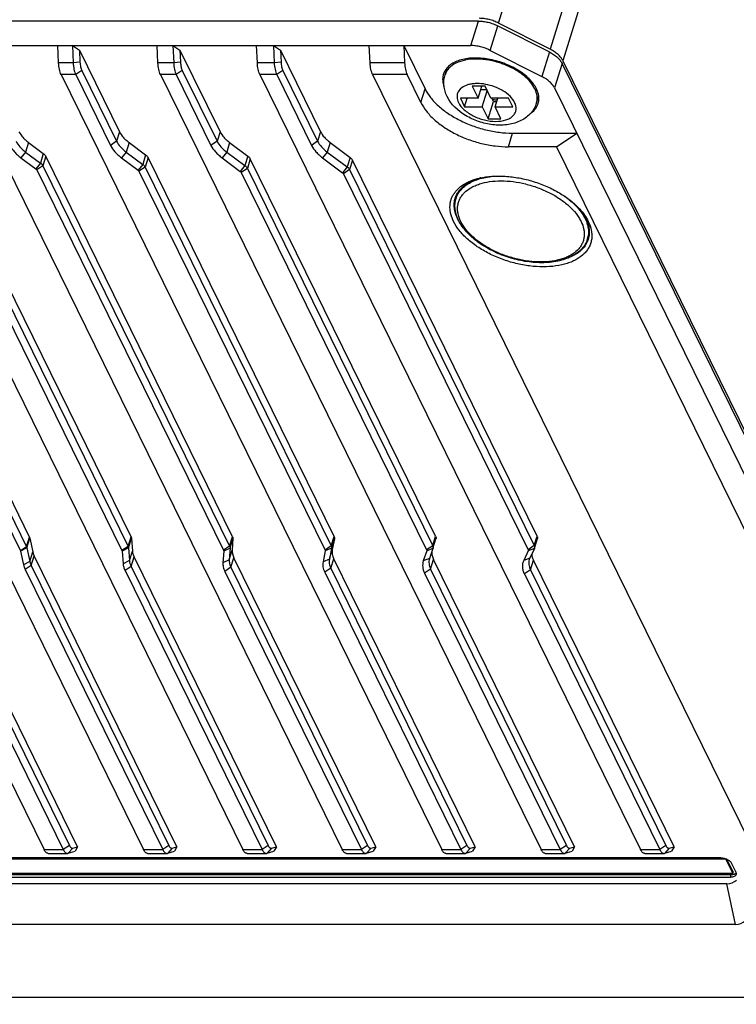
# Model space of a CAD drawing. Header units: millimetres. Extents: x 0 to 420, y 0 to 297.
# Tile 6 of 48: x 104 to 131, y 29 to 67. Entities that reach past the tile are written whole.
import ezdxf

# ---------------------------------------------------------------- set-up
doc = ezdxf.new("R2010")
doc.units = ezdxf.units.MM
doc.header["$LTSCALE"] = 23.1
doc.layers.add('00_COMPONENTS', color=7, linetype='CONTINUOUS')

msp = doc.modelspace()

# ---------------------------------------------------------------- linework, layer by layer
at = {"layer": '00_COMPONENTS', "color": 7}
for p, q in [((122.2615, 66.9131), (125.8118, 78.4018)), ((127.791, 77.3984), (124.2407, 65.9096)), ((128.2765, 76.9589), (124.7262, 65.4701)), ((121.4886, 66.9907), (48.9352, 66.9907)), ((121.1981, 66.0507), (121.4886, 66.9907)), ((121.9387, 65.8686), (122.2292, 66.8086)), ((122.2292, 66.8086), (124.2084, 65.8052)), ((124.2407, 65.9096), (122.2615, 66.9131)), ((48.6447, 66.0507), (121.1981, 66.0507)), ((105.4109, 65.3884), (105.3812, 66.0507)), ((105.94, 66.0507), (105.9697, 65.3884)), ((105.94, 66.0507), (106.2105, 65.8749)), ((109.218, 65.3884), (109.1883, 66.0507)), ((109.7901, 66.0507), (109.8197, 65.3884)), ((109.7901, 66.0507), (110.0605, 65.8749)), ((113.025, 65.3884), (112.9953, 66.0507)), ((113.6401, 66.0507), (113.6698, 65.3884)), ((113.6401, 66.0507), (113.9106, 65.8749)), ((117.3417, 65.3884), (117.312, 66.0507)), ((118.6322, 66.0507), (118.6619, 65.3884)), ((118.6322, 66.0507), (119.4457, 64.3931)), ((106.2105, 65.8749), (106.2313, 65.4113)), ((106.2105, 65.8749), (107.7438, 62.7503)), ((110.0605, 65.8749), (110.0813, 65.4113)), ((110.0605, 65.8749), (111.5939, 62.7503)), ((113.9106, 65.8749), (113.9314, 65.4113)), ((113.9106, 65.8749), (115.4439, 62.7503)), ((121.9387, 65.8686), (123.9179, 64.8652)), ((124.2084, 65.8052), (123.9179, 64.8652)), ((105.9697, 65.3884), (105.4109, 65.3884)), ((106.2313, 65.4113), (105.9697, 65.3884)), ((109.8197, 65.3884), (109.218, 65.3884)), ((110.0813, 65.4113), (109.8197, 65.3884)), ((113.6698, 65.3884), (113.025, 65.3884)), ((113.9314, 65.4113), (113.6698, 65.3884)), ((118.6619, 65.3884), (117.3417, 65.3884)), ((124.6939, 65.3657), (124.4034, 64.4257)), ((141.9244, 30.2535), (124.6939, 65.3657)), ((124.7262, 65.4701), (142.2109, 29.84)), ((90.2793, 64.9424), (104.8545, 35.2412)), ((94.0863, 64.9424), (108.6615, 35.2412)), ((97.8934, 64.9424), (112.4686, 35.2412)), ((101.7004, 64.9424), (116.2756, 35.2412)), ((105.5075, 64.9424), (120.0827, 35.2412)), ((106.0662, 64.9424), (105.5075, 64.9424)), ((106.2989, 65.0991), (106.0662, 64.9424)), ((106.0662, 64.9424), (107.3982, 62.2281)), ((106.2989, 65.0991), (107.6309, 62.3848)), ((109.3145, 64.9424), (123.8897, 35.2412)), ((109.9163, 64.9424), (109.3145, 64.9424)), ((110.1489, 65.0991), (109.9163, 64.9424)), ((109.9163, 64.9424), (111.2483, 62.2281)), ((110.1489, 65.0991), (111.4809, 62.3848)), ((113.1216, 64.9424), (127.6968, 35.2412)), ((113.7663, 64.9424), (113.1216, 64.9424)), ((113.9989, 65.0991), (113.7663, 64.9424)), ((113.7663, 64.9424), (115.0983, 62.2281)), ((113.9989, 65.0991), (115.3309, 62.3848)), ((117.4383, 64.9424), (132.4281, 34.3964)), ((118.7585, 64.9424), (117.4383, 64.9424)), ((119.2843, 63.8708), (118.7585, 64.9424)), ((120.1479, 64.954), (120.1474, 64.9523)), ((120.1479, 64.954), (120.1475, 64.9523)), ((120.2116, 64.9343), (120.2958, 65.2067)), ((119.2843, 63.8708), (119.4457, 64.3931)), ((121.2512, 64.4924), (121.4749, 64.0366)), ((121.7424, 64.4924), (121.2512, 64.4924)), ((121.4749, 64.0366), (121.6158, 64.4924)), ((121.5774, 64.3683), (121.8034, 64.3683)), ((121.6376, 63.7051), (121.8274, 64.3193)), ((121.9661, 64.0366), (121.7424, 64.4924)), ((124.4034, 64.4257), (141.6339, 29.3135)), ((120.7995, 64.0366), (120.9622, 63.7051)), ((121.4749, 64.0366), (120.7995, 64.0366)), ((120.9622, 63.7051), (121.0646, 64.0366)), ((121.8613, 63.2492), (122.0662, 63.9124)), ((122.6416, 64.0366), (121.9661, 64.0366)), ((122.0662, 63.9124), (122.0053, 64.0366)), ((122.0662, 63.9124), (122.1929, 63.9124)), ((122.1288, 63.7051), (122.2313, 64.0366)), ((122.8043, 63.7051), (122.6416, 64.0366)), ((123.7149, 63.8518), (123.799, 64.124)), ((123.7785, 63.8321), (123.779, 63.8338)), ((123.7785, 63.8321), (123.7791, 63.8338)), ((120.9622, 63.7051), (121.6376, 63.7051)), ((121.6376, 63.7051), (121.8613, 63.2492)), ((122.3525, 63.2492), (122.1288, 63.7051)), ((122.1288, 63.7051), (122.8043, 63.7051)), ((121.8613, 63.2492), (122.3525, 63.2492)), ((107.7438, 62.7503), (107.6309, 62.3848)), ((111.5939, 62.7503), (111.4809, 62.3848)), ((115.4439, 62.7503), (115.3309, 62.3848)), ((122.6357, 62.1718), (122.797, 62.694)), ((122.797, 62.694), (125.2532, 62.694)), ((124.4778, 62.1718), (125.2532, 62.694)), ((104.2617, 62.3359), (104.1487, 61.9703)), ((104.2617, 62.3359), (104.827, 61.916)), ((107.6309, 62.3848), (107.3982, 62.2281)), ((108.1117, 62.3359), (107.9987, 61.9703)), ((108.1117, 62.3359), (108.7447, 61.8657)), ((111.4809, 62.3848), (111.2483, 62.2281)), ((111.9617, 62.3359), (111.8488, 61.9703)), ((111.9617, 62.3359), (112.6624, 61.8155)), ((115.3309, 62.3848), (115.0983, 62.2281)), ((115.8118, 62.3359), (115.6988, 61.9703)), ((115.8118, 62.3359), (116.58, 61.7652)), ((104.2966, 47.2144), (97.0836, 61.9128)), ((104.1487, 61.9703), (103.9713, 61.7515)), ((104.1487, 61.9703), (104.714, 61.5504)), ((104.827, 61.916), (104.714, 61.5504)), ((107.9987, 61.9703), (107.8213, 61.7515)), ((107.9987, 61.9703), (108.6317, 61.5002)), ((111.8488, 61.9703), (111.6713, 61.7515)), ((111.8488, 61.9703), (112.5494, 61.4499)), ((115.6988, 61.9703), (115.5214, 61.7515)), ((115.6988, 61.9703), (116.4671, 61.3997)), ((124.4778, 62.1718), (122.6357, 62.1718)), ((124.4778, 62.1718), (139.3638, 31.8372)), ((96.9707, 61.5473), (104.1836, 46.8488)), ((108.1851, 47.2236), (101.0013, 61.8626)), ((103.9713, 61.7515), (104.5366, 61.3316)), ((104.714, 61.5504), (104.5366, 61.3316)), ((104.919, 61.8124), (104.806, 61.4468)), ((112.0737, 47.2326), (104.919, 61.8124)), ((107.8213, 61.7515), (108.4543, 61.2813)), ((108.6317, 61.5002), (108.4543, 61.2813)), ((108.7447, 61.8657), (108.6317, 61.5002)), ((108.8367, 61.7621), (108.7237, 61.3966)), ((115.9625, 47.2411), (108.8367, 61.7621)), ((111.6713, 61.7515), (112.3719, 61.2311)), ((112.6624, 61.8155), (112.5494, 61.4499)), ((112.7543, 61.7119), (112.6414, 61.3463)), ((119.8516, 47.2492), (112.7543, 61.7119)), ((115.5214, 61.7515), (116.2896, 61.1808)), ((116.58, 61.7652), (116.4671, 61.3997)), ((116.672, 61.6616), (116.559, 61.2961)), ((123.7408, 47.2569), (116.672, 61.6616)), ((96.738, 61.3906), (103.951, 46.6921)), ((100.6557, 61.3404), (107.8395, 46.7014)), ((100.8883, 61.497), (108.0721, 46.8581)), ((104.806, 61.4468), (104.5734, 61.2901)), ((104.5734, 61.2901), (111.7281, 46.7104)), ((104.806, 61.4468), (111.9607, 46.867)), ((108.7237, 61.3966), (108.4911, 61.2399)), ((108.4911, 61.2399), (115.6169, 46.7189)), ((108.7237, 61.3966), (115.8495, 46.8756)), ((112.5494, 61.4499), (112.3719, 61.2311)), ((112.6414, 61.3463), (112.4087, 61.1896)), ((112.4087, 61.1896), (119.506, 46.727)), ((112.6414, 61.3463), (119.7386, 46.8837)), ((116.4671, 61.3997), (116.2896, 61.1808)), ((116.559, 61.2961), (116.3264, 61.1394)), ((116.3264, 61.1394), (123.3952, 46.7346)), ((116.559, 61.2961), (123.6279, 46.8913)), ((120.6341, 60.1943), (120.7048, 60.4229)), ((125.666, 58.6393), (125.7369, 58.8689)), ((104.1836, 46.8488), (104.2966, 47.2144)), ((104.1971, 46.8108), (104.31, 47.1763)), ((104.31, 47.1763), (104.423, 46.649)), ((108.0721, 46.8581), (108.1851, 47.2236)), ((108.0881, 46.8022), (108.2011, 47.1678)), ((108.2011, 47.1678), (108.2379, 46.6832)), ((111.9607, 46.867), (112.0737, 47.2326)), ((115.8495, 46.8756), (115.9625, 47.2411)), ((119.7386, 46.8837), (119.8516, 47.2492)), ((123.6279, 46.8913), (123.7408, 47.2569)), ((104.1836, 46.8488), (103.951, 46.6921)), ((104.1971, 46.8108), (103.9564, 46.6769)), ((104.1971, 46.8108), (104.31, 46.2834)), ((108.0721, 46.8581), (107.8395, 46.7014)), ((108.0881, 46.8022), (107.8459, 46.6791)), ((108.0881, 46.8022), (108.1249, 46.3176)), ((111.9607, 46.867), (111.7281, 46.7104)), ((111.9769, 46.7946), (111.7346, 46.6814)), ((111.9769, 46.7946), (111.949, 46.3482)), ((111.9769, 46.7946), (112.0899, 47.1601)), ((112.0899, 47.1601), (112.062, 46.7138)), ((115.8495, 46.8756), (115.6169, 46.7189)), ((115.8637, 46.788), (115.6226, 46.6839)), ((115.8637, 46.788), (115.7808, 46.3746)), ((115.8637, 46.788), (115.9767, 47.1535)), ((115.9767, 47.1535), (115.8937, 46.7402)), ((119.7386, 46.8837), (119.506, 46.727)), ((119.75, 46.7853), (119.7491, 46.7825)), ((119.75, 46.7853), (119.863, 47.1508)), ((123.6279, 46.8913), (123.3952, 46.7346)), ((123.6393, 46.7929), (123.7523, 47.1584)), ((106.1382, 35.3532), (100.651, 46.535)), ((103.9564, 46.6769), (104.0693, 46.1496)), ((104.31, 46.2834), (104.423, 46.649)), ((104.3638, 46.1313), (104.4768, 46.4969)), ((109.9453, 35.3532), (104.4768, 46.4969)), ((107.8459, 46.6791), (107.8826, 46.1945)), ((108.1249, 46.3176), (108.2379, 46.6832)), ((108.1891, 46.0942), (108.302, 46.4597)), ((113.7523, 35.3532), (108.302, 46.4597)), ((111.7346, 46.6814), (111.7067, 46.235)), ((111.949, 46.3482), (112.062, 46.7138)), ((112.0137, 46.0583), (112.1267, 46.4239)), ((117.5594, 35.3532), (112.1267, 46.4239)), ((115.6226, 46.6839), (115.5396, 46.2705)), ((115.7808, 46.3746), (115.8937, 46.7402)), ((119.5102, 46.6865), (119.3794, 46.3008)), ((119.7491, 46.7825), (119.5102, 46.6865)), ((119.7491, 46.7825), (119.6183, 46.3967)), ((123.3975, 46.6893), (123.224, 46.3259)), ((123.46, 46.4146), (123.224, 46.3259)), ((123.6335, 46.778), (123.3975, 46.6893)), ((123.6335, 46.778), (123.46, 46.4146)), ((100.538, 46.1694), (105.8239, 35.3979)), ((104.31, 46.2834), (104.0693, 46.1496)), ((104.3638, 46.1313), (104.1312, 45.9747)), ((104.3638, 46.1313), (109.631, 35.3979)), ((108.1249, 46.3176), (107.8826, 46.1945)), ((108.1891, 46.0942), (107.9565, 45.9375)), ((108.1891, 46.0942), (113.438, 35.3979)), ((111.949, 46.3482), (111.7067, 46.235)), ((112.0137, 46.0583), (111.7811, 45.9017)), ((112.0137, 46.0583), (117.2451, 35.3979)), ((115.7808, 46.3746), (115.5396, 46.2705)), ((115.8375, 46.0241), (115.9505, 46.3897)), ((121.3664, 35.3532), (115.9505, 46.3897)), ((119.6183, 46.3967), (119.3794, 46.3008)), ((119.6183, 46.3967), (119.6147, 46.3854)), ((119.6605, 45.9917), (119.7735, 46.3573)), ((125.1735, 35.3532), (119.7735, 46.3573)), ((123.4825, 45.9613), (123.5955, 46.3268)), ((128.9805, 35.3532), (123.5955, 46.3268)), ((100.3054, 46.0128), (105.5913, 35.2412)), ((104.1312, 45.9747), (109.3984, 35.2412)), ((107.9565, 45.9375), (113.2054, 35.2412)), ((111.7811, 45.9017), (117.0125, 35.2412)), ((115.8375, 46.0241), (115.6049, 45.8675)), ((115.6049, 45.8675), (120.8195, 35.2412)), ((115.8375, 46.0241), (121.0522, 35.3979)), ((119.6605, 45.9917), (119.4279, 45.8351)), ((119.4279, 45.8351), (124.6266, 35.2412)), ((119.6605, 45.9917), (124.8592, 35.3979)), ((123.4825, 45.9613), (123.2499, 45.8046)), ((123.2499, 45.8046), (128.4336, 35.2412)), ((123.4825, 45.9613), (128.6663, 35.3979)), ((104.8545, 35.2412), (105.5913, 35.2412)), ((105.0158, 35.0968), (105.7527, 35.0968)), ((105.8239, 35.3979), (105.5913, 35.2412)), ((105.9577, 35.2998), (105.7824, 35.1012)), ((105.7824, 35.1012), (106.0403, 35.1774)), ((105.9577, 35.2998), (106.1382, 35.3532)), ((106.1382, 35.3532), (106.0403, 35.1774)), ((108.6615, 35.2412), (109.3984, 35.2412)), ((108.8229, 35.0968), (109.5597, 35.0968)), ((109.631, 35.3979), (109.3984, 35.2412)), ((109.7647, 35.2998), (109.5894, 35.1012)), ((109.5894, 35.1012), (109.8473, 35.1774)), ((109.7647, 35.2998), (109.9453, 35.3532)), ((109.9453, 35.3532), (109.8473, 35.1774)), ((112.4686, 35.2412), (113.2054, 35.2412)), ((112.63, 35.0968), (113.3668, 35.0968)), ((113.438, 35.3979), (113.2054, 35.2412)), ((113.5718, 35.2998), (113.3965, 35.1012)), ((113.3965, 35.1012), (113.6544, 35.1774)), ((113.5718, 35.2998), (113.7523, 35.3532)), ((113.7523, 35.3532), (113.6544, 35.1774)), ((116.2756, 35.2412), (117.0125, 35.2412)), ((116.437, 35.0968), (117.1739, 35.0968)), ((117.2451, 35.3979), (117.0125, 35.2412)), ((117.3788, 35.2998), (117.2035, 35.1012)), ((117.2035, 35.1012), (117.4614, 35.1774)), ((117.3788, 35.2998), (117.5594, 35.3532)), ((117.5594, 35.3532), (117.4614, 35.1774)), ((120.0827, 35.2412), (120.8195, 35.2412)), ((120.2441, 35.0968), (120.9809, 35.0968)), ((121.0522, 35.3979), (120.8195, 35.2412)), ((121.1859, 35.2998), (121.0106, 35.1012)), ((121.0106, 35.1012), (121.2685, 35.1774)), ((121.1859, 35.2998), (121.3664, 35.3532)), ((121.3664, 35.3532), (121.2685, 35.1774)), ((123.8897, 35.2412), (124.6266, 35.2412)), ((124.0511, 35.0968), (124.788, 35.0968)), ((124.8592, 35.3979), (124.6266, 35.2412)), ((124.993, 35.2998), (124.8176, 35.1012)), ((124.8176, 35.1012), (125.0756, 35.1774)), ((124.993, 35.2998), (125.1735, 35.3532)), ((125.1735, 35.3532), (125.0756, 35.1774)), ((127.6968, 35.2412), (128.4336, 35.2412)), ((127.8582, 35.0968), (128.595, 35.0968)), ((128.6663, 35.3979), (128.4336, 35.2412)), ((128.8, 35.2998), (128.6247, 35.1012)), ((128.6247, 35.1012), (128.8826, 35.1774)), ((128.8, 35.2998), (128.9805, 35.3532)), ((128.9805, 35.3532), (128.8826, 35.1774)), ((130.9628, 34.8774), (69.5588, 34.8774)), ((130.7731, 34.9287), (69.6146, 34.9287)), ((130.9672, 34.8914), (130.9628, 34.8774)), ((131.2272, 34.3386), (130.9628, 34.8774)), ((131.2434, 34.3909), (131.0058, 34.8749)), ((131.3444, 34.39), (131.1818, 34.7215)), ((69.8231, 34.3386), (131.2272, 34.3386)), ((131.2434, 34.3909), (131.2272, 34.3386)), ((69.9807, 34.1828), (131.1391, 34.1828)), ((70.0129, 34.2873), (131.1714, 34.2873)), ((131.1391, 34.1828), (131.1714, 34.2873)), ((131.0079, 33.9342), (70.3559, 33.9342)), ((131.3395, 32.3759), (131.0079, 33.9342)), ((131.3395, 32.3759), (70.7183, 32.3759)), ((136.1124, 29.5789), (68.6907, 29.5789))]:
    msp.add_line(p, q, dxfattribs=at)
for centre, radius, start, end in [((120.7438, 64.7699), 0.6236, 162.99412, 165.91179), ((120.7442, 64.7698), 0.624, 158.77127, 162.82521), ((121.8624, 63.2282), 2.1579, 50.25936, 51.55966), ((121.5011, 62.7852), 1.7915, 58.91962, 62.20067), ((122.7392, 63.9452), 1.0166, 25.01427, 26.14059), ((123.1484, 64.0266), 0.5929, 342.8472, 347.53041), ((123.1823, 64.0164), 0.624, 338.77127, 342.82521), ((123.1827, 64.0162), 0.6236, 342.99412, 345.91179), ((122.1689, 58.743), 2.3168, 104.59244, 105.9047), ((123.5602, 58.29), 2.3429, 40.16167, 41.16593), ((123.5984, 58.3224), 2.2928, 39.75045, 40.15953), ((123.534, 46.8255), 0.1102, 334.47472, 342.80661), ((123.8578, 46.2246), 0.4408, 154.47355, 162.80731)]:
    msp.add_arc(centre, radius, start, end, dxfattribs=at)
for centre in [(129.9414, 36.1658), (130.273, 34.6076)]:
    msp.add_ellipse(centre, major_axis=(-1.3449, 2.1576), ratio=0.4240157, start_param=-3.3999924, end_param=-3.0415261, dxfattribs=at)
for points, knots in [([(121.4886, 66.9907), (121.5506, 66.9907), (121.6771, 66.9821), (121.866, 66.9467), (122.0522, 66.8896), (122.1717, 66.8378), (122.2292, 66.8086)], [0, 0, 0, 0, 0.2417923, 0.4932996, 0.7482237, 1, 1, 1, 1]), ([(122.2615, 66.9131), (122.2039, 66.9422), (122.0845, 66.9941), (121.8983, 67.0511), (121.7094, 67.0866), (121.5829, 67.0951), (121.5209, 67.0951)], [0, 0, 0, 0, 0.2517763, 0.5067004, 0.7582077, 1, 1, 1, 1]), ([(121.9387, 65.8686), (121.8812, 65.8978), (121.7617, 65.9496), (121.5755, 66.0067), (121.3866, 66.0421), (121.2601, 66.0507), (121.1981, 66.0507)], [0, 0, 0, 0, 0.2517763, 0.5067004, 0.7582077, 1, 1, 1, 1]), ([(124.2084, 65.8052), (124.2638, 65.7771), (124.3682, 65.7164), (124.5062, 65.61), (124.6169, 65.4942), (124.6728, 65.4087), (124.6939, 65.3657)], [0, 0, 0, 0, 0.2802232, 0.5430923, 0.7837988, 1, 1, 1, 1]), ([(124.7262, 65.4701), (124.7051, 65.5131), (124.6492, 65.5986), (124.5385, 65.7144), (124.4005, 65.8209), (124.2961, 65.8816), (124.2407, 65.9096)], [0, 0, 0, 0, 0.2162012, 0.4569077, 0.7197768, 1, 1, 1, 1]), ([(105.5075, 64.9424), (105.4931, 64.9717), (105.4676, 65.0369), (105.4394, 65.1437), (105.4197, 65.2626), (105.4128, 65.3457), (105.4109, 65.3884)], [0, 0, 0, 0, 0.2134052, 0.4558462, 0.7207426, 1, 1, 1, 1]), ([(105.9697, 65.3884), (105.9716, 65.3457), (105.9785, 65.2626), (105.9982, 65.1437), (106.0264, 65.0369), (106.0518, 64.9717), (106.0662, 64.9424)], [0, 0, 0, 0, 0.2792574, 0.5441538, 0.7865948, 1, 1, 1, 1]), ([(106.2313, 65.4113), (106.2326, 65.3814), (106.2374, 65.3232), (106.2512, 65.24), (106.2709, 65.1652), (106.2888, 65.1196), (106.2989, 65.0991)], [0, 0, 0, 0, 0.2792578, 0.5441539, 0.7865945, 1, 1, 1, 1]), ([(109.3145, 64.9424), (109.3001, 64.9717), (109.2746, 65.0369), (109.2465, 65.1437), (109.2268, 65.2626), (109.2199, 65.3457), (109.218, 65.3884)], [0, 0, 0, 0, 0.2134052, 0.4558462, 0.7207426, 1, 1, 1, 1]), ([(109.8197, 65.3884), (109.8217, 65.3457), (109.8285, 65.2626), (109.8482, 65.1437), (109.8764, 65.0369), (109.9019, 64.9717), (109.9163, 64.9424)], [0, 0, 0, 0, 0.2792574, 0.5441538, 0.7865948, 1, 1, 1, 1]), ([(110.0813, 65.4113), (110.0827, 65.3814), (110.0875, 65.3232), (110.1013, 65.24), (110.121, 65.1652), (110.1388, 65.1196), (110.1489, 65.0991)], [0, 0, 0, 0, 0.2792578, 0.5441539, 0.7865945, 1, 1, 1, 1]), ([(113.1216, 64.9424), (113.1072, 64.9717), (113.0817, 65.0369), (113.0535, 65.1437), (113.0338, 65.2626), (113.0269, 65.3457), (113.025, 65.3884)], [0, 0, 0, 0, 0.2134052, 0.4558462, 0.7207426, 1, 1, 1, 1]), ([(113.6698, 65.3884), (113.6717, 65.3457), (113.6786, 65.2626), (113.6983, 65.1437), (113.7264, 65.0369), (113.7519, 64.9717), (113.7663, 64.9424)], [0, 0, 0, 0, 0.2792574, 0.5441538, 0.7865948, 1, 1, 1, 1]), ([(113.9314, 65.4113), (113.9327, 65.3814), (113.9375, 65.3232), (113.9513, 65.24), (113.971, 65.1652), (113.9889, 65.1196), (113.9989, 65.0991)], [0, 0, 0, 0, 0.2792578, 0.5441539, 0.7865945, 1, 1, 1, 1]), ([(117.4383, 64.9424), (117.4239, 64.9717), (117.3984, 65.0369), (117.3702, 65.1437), (117.3505, 65.2626), (117.3437, 65.3457), (117.3417, 65.3884)], [0, 0, 0, 0, 0.2134052, 0.4558462, 0.7207426, 1, 1, 1, 1]), ([(118.6619, 65.3884), (118.6638, 65.3457), (118.6707, 65.2626), (118.6904, 65.1437), (118.7186, 65.0369), (118.7441, 64.9717), (118.7585, 64.9424)], [0, 0, 0, 0, 0.2792574, 0.5441538, 0.7865948, 1, 1, 1, 1]), ([(123.7133, 64.3931), (123.6803, 64.4602), (123.5968, 64.5942), (123.435, 64.7799), (123.2351, 64.9553), (123.0022, 65.1159), (122.7423, 65.2577), (122.4622, 65.377), (122.1691, 65.4707), (121.8706, 65.5364), (121.5746, 65.5723), (121.2886, 65.5776), (121.02, 65.552), (120.7756, 65.4962), (120.5616, 65.4112), (120.3834, 65.2987), (120.267, 65.1815), (120.199, 65.0779), (120.1732, 65.0234), (120.1625, 64.9957)], [0, 0, 0, 0, 0.0540427, 0.1132429, 0.1773267, 0.2456167, 0.3171461, 0.3907524, 0.4651576, 0.5390407, 0.6111088, 0.6801686, 0.7452051, 0.8054712, 0.8605974, 0.9107255, 0.9566506, 0.9785366, 1, 1, 1, 1]), ([(123.204, 64.9184), (123.0836, 65.014), (122.8151, 65.1858), (122.3713, 65.3769), (121.899, 65.5001), (121.4311, 65.5458), (120.9993, 65.5119), (120.632, 65.398), (120.3517, 65.2082), (120.24, 65.0263), (120.2116, 64.9344)], [0, 0, 0, 0, 0.1376707, 0.2836439, 0.4311736, 0.5729746, 0.7028283, 0.8165441, 0.913779, 1, 1, 1, 1]), ([(120.1389, 64.9217), (120.1302, 64.8871), (120.1187, 64.8152), (120.1197, 64.6644), (120.148, 64.5512), (120.1759, 64.4784)], [0, 0, 0, 0, 0.2377052, 0.4813297, 1, 1, 1, 1]), ([(120.2902, 64.0994), (120.2275, 64.2271), (120.1423, 64.5057), (120.1696, 64.7983), (120.2116, 64.9343)], [0, 0, 0, 0, 0.4997037, 1, 1, 1, 1]), ([(122.3366, 64.3699), (122.2355, 64.4232), (122.0227, 64.5114), (121.6925, 64.5881), (121.4175, 64.6023), (121.2127, 64.5804), (121.0378, 64.5394), (120.8526, 64.4566), (120.7215, 64.3148), (120.6745, 64.1845), (120.6632, 64.0433), (120.695, 63.9367), (120.7273, 63.8708)], [0, 0, 0, 0, 0.1571297, 0.3149306, 0.4641594, 0.5332145, 0.5975328, 0.7108655, 0.8072064, 0.852826, 0.8991876, 1, 1, 1, 1]), ([(123.6519, 64.3931), (123.6074, 64.4837), (123.4847, 64.6634), (123.3299, 64.8145), (123.242, 64.8875)], [0, 0, 0, 0, 0.4690593, 1, 1, 1, 1]), ([(124.4034, 64.4257), (124.3823, 64.4687), (124.3264, 64.5542), (124.2157, 64.67), (124.0777, 64.7764), (123.9733, 64.8371), (123.9179, 64.8652)], [0, 0, 0, 0, 0.2162012, 0.4569077, 0.7197768, 1, 1, 1, 1]), ([(119.4457, 64.3931), (119.5034, 64.2755), (119.615, 64.1046), (119.7963, 63.8951), (120.0151, 63.6817), (120.336, 63.4343), (120.774, 63.1795), (121.2565, 62.9702), (121.7654, 62.8142), (122.2817, 62.7174), (122.6276, 62.694), (122.797, 62.694)], [0, 0, 0, 0, 0.1002473, 0.154721, 0.2119564, 0.3338423, 0.4637752, 0.5987841, 0.7354805, 0.8703448, 1, 1, 1, 1]), ([(122.8764, 63.8708), (122.8331, 63.9591), (122.6979, 64.1309), (122.5249, 64.2598), (122.4259, 64.3195)], [0, 0, 0, 0, 0.4596334, 1, 1, 1, 1]), ([(123.7273, 63.8986), (123.744, 63.9744), (123.7472, 64.141), (123.6964, 64.2981), (123.6605, 64.375)], [0, 0, 0, 0, 0.477458, 1, 1, 1, 1]), ([(123.7876, 63.8644), (123.7979, 63.9055), (123.8103, 63.9915), (123.8033, 64.1244), (123.7713, 64.2604), (123.7349, 64.3489), (123.7133, 64.3931)], [0, 0, 0, 0, 0.2335508, 0.4748703, 0.7290945, 1, 1, 1, 1]), ([(119.2843, 63.8708), (119.342, 63.7532), (119.4536, 63.5824), (119.635, 63.3729), (119.8537, 63.1595), (120.1747, 62.9121), (120.6126, 62.6573), (121.0951, 62.448), (121.6041, 62.292), (122.1203, 62.1952), (122.4662, 62.1718), (122.6357, 62.1718)], [0, 0, 0, 0, 0.1002473, 0.154721, 0.2119564, 0.3338423, 0.4637752, 0.5987841, 0.7354805, 0.8703448, 1, 1, 1, 1]), ([(123.7149, 63.8518), (123.6665, 63.6953), (123.4916, 63.4023), (123.0692, 63.1198), (122.5675, 62.9916), (122.0309, 62.9996), (121.4941, 63.1234), (120.8492, 63.4139), (120.4395, 63.7951), (120.2902, 64.0994)], [0, 0, 0, 0, 0.1185799, 0.2366621, 0.3591408, 0.4879218, 0.6218446, 0.7546577, 1, 1, 1, 1]), ([(120.7273, 63.8708), (120.7791, 63.7653), (120.9506, 63.5632), (121.2961, 63.3383), (121.7117, 63.1861), (122.1388, 63.1283), (122.4749, 63.1674), (122.6925, 63.2594), (122.8152, 63.3498), (122.8993, 63.463), (122.9533, 63.6418), (122.9179, 63.7863), (122.8764, 63.8708)], [0, 0, 0, 0, 0.1206929, 0.2646125, 0.4199001, 0.5710745, 0.703867, 0.761006, 0.8119709, 0.8584242, 0.9032828, 1, 1, 1, 1]), ([(122.2074, 63.9566), (122.1931, 63.9575), (122.135, 63.9621), (122.0772, 63.9702), (122.034, 63.9781)], [0, 0, 0, 0, 0.246599, 1, 1, 1, 1]), ([(123.4681, 63.4423), (123.5352, 63.4865), (123.6268, 63.564), (123.7178, 63.6894), (123.7508, 63.7563), (123.764, 63.7904)], [0, 0, 0, 0, 0.5199397, 0.7632331, 1, 1, 1, 1]), ([(103.8938, 62.7503), (103.932, 62.6725), (104.0117, 62.5609), (104.1433, 62.4293), (104.2206, 62.3664), (104.2617, 62.3359)], [0, 0, 0, 0, 0.465874, 0.7250887, 1, 1, 1, 1]), ([(107.7438, 62.7503), (107.782, 62.6725), (107.8617, 62.5609), (107.9934, 62.4293), (108.0706, 62.3664), (108.1117, 62.3359)], [0, 0, 0, 0, 0.465874, 0.7250887, 1, 1, 1, 1]), ([(111.5939, 62.7503), (111.6321, 62.6725), (111.7117, 62.5609), (111.8434, 62.4293), (111.9207, 62.3664), (111.9617, 62.3359)], [0, 0, 0, 0, 0.465874, 0.7250887, 1, 1, 1, 1]), ([(115.4439, 62.7503), (115.4821, 62.6725), (115.5618, 62.5609), (115.6935, 62.4293), (115.7707, 62.3664), (115.8118, 62.3359)], [0, 0, 0, 0, 0.465874, 0.7250887, 1, 1, 1, 1]), ([(103.7808, 62.3848), (103.819, 62.3069), (103.8987, 62.1954), (104.0304, 62.0638), (104.1076, 62.0009), (104.1487, 61.9703)], [0, 0, 0, 0, 0.465874, 0.7250887, 1, 1, 1, 1]), ([(107.6309, 62.3848), (107.6691, 62.3069), (107.7487, 62.1954), (107.8804, 62.0638), (107.9577, 62.0009), (107.9987, 61.9703)], [0, 0, 0, 0, 0.465874, 0.7250887, 1, 1, 1, 1]), ([(111.4809, 62.3848), (111.5191, 62.3069), (111.5988, 62.1954), (111.7305, 62.0638), (111.8077, 62.0009), (111.8488, 61.9703)], [0, 0, 0, 0, 0.465874, 0.7250887, 1, 1, 1, 1]), ([(115.3309, 62.3848), (115.3691, 62.3069), (115.4488, 62.1954), (115.5805, 62.0638), (115.6577, 62.0009), (115.6988, 61.9703)], [0, 0, 0, 0, 0.465874, 0.7250887, 1, 1, 1, 1]), ([(103.5482, 62.2281), (103.5921, 62.1386), (103.6838, 62.0103), (103.8352, 61.859), (103.924, 61.7866), (103.9713, 61.7515)], [0, 0, 0, 0, 0.465874, 0.7250887, 1, 1, 1, 1]), ([(104.827, 61.916), (104.8469, 61.9012), (104.882, 61.8702), (104.9094, 61.8318), (104.919, 61.8124)], [0, 0, 0, 0, 0.5337987, 1, 1, 1, 1]), ([(107.3982, 62.2281), (107.4422, 62.1386), (107.5338, 62.0103), (107.6852, 61.859), (107.7741, 61.7866), (107.8213, 61.7515)], [0, 0, 0, 0, 0.465874, 0.7250887, 1, 1, 1, 1]), ([(111.2483, 62.2281), (111.2922, 62.1386), (111.3838, 62.0103), (111.5353, 61.859), (111.6241, 61.7866), (111.6713, 61.7515)], [0, 0, 0, 0, 0.465874, 0.7250887, 1, 1, 1, 1]), ([(115.0983, 62.2281), (115.1422, 62.1386), (115.2339, 62.0103), (115.3853, 61.859), (115.4741, 61.7866), (115.5214, 61.7515)], [0, 0, 0, 0, 0.465874, 0.7250887, 1, 1, 1, 1]), ([(104.714, 61.5504), (104.734, 61.5356), (104.7691, 61.5046), (104.7965, 61.4663), (104.806, 61.4468)], [0, 0, 0, 0, 0.5337987, 1, 1, 1, 1]), ([(108.6317, 61.5002), (108.6516, 61.4854), (108.6867, 61.4544), (108.7141, 61.416), (108.7237, 61.3966)], [0, 0, 0, 0, 0.5337987, 1, 1, 1, 1]), ([(108.7447, 61.8657), (108.7646, 61.8509), (108.7997, 61.8199), (108.8271, 61.7816), (108.8367, 61.7621)], [0, 0, 0, 0, 0.5337987, 1, 1, 1, 1]), ([(112.6624, 61.8155), (112.6823, 61.8007), (112.7174, 61.7697), (112.7448, 61.7313), (112.7543, 61.7119)], [0, 0, 0, 0, 0.5337987, 1, 1, 1, 1]), ([(116.58, 61.7652), (116.6, 61.7504), (116.635, 61.7194), (116.6625, 61.6811), (116.672, 61.6616)], [0, 0, 0, 0, 0.5337987, 1, 1, 1, 1]), ([(104.5366, 61.3316), (104.5407, 61.3285), (104.5551, 61.3168), (104.5675, 61.3022), (104.5734, 61.2901)], [0, 0, 0, 0, 0.2756628, 1, 1, 1, 1]), ([(108.4543, 61.2813), (108.4584, 61.2783), (108.4727, 61.2666), (108.4851, 61.252), (108.4911, 61.2399)], [0, 0, 0, 0, 0.2756628, 1, 1, 1, 1]), ([(112.3719, 61.2311), (112.3761, 61.228), (112.3904, 61.2163), (112.4028, 61.2017), (112.4087, 61.1896)], [0, 0, 0, 0, 0.2756628, 1, 1, 1, 1]), ([(112.5494, 61.4499), (112.5693, 61.4351), (112.6044, 61.4041), (112.6318, 61.3658), (112.6414, 61.3463)], [0, 0, 0, 0, 0.5337987, 1, 1, 1, 1]), ([(116.2896, 61.1808), (116.2937, 61.1778), (116.3081, 61.1661), (116.3205, 61.1515), (116.3264, 61.1394)], [0, 0, 0, 0, 0.2756628, 1, 1, 1, 1]), ([(116.4671, 61.3997), (116.487, 61.3849), (116.5221, 61.3539), (116.5495, 61.3155), (116.559, 61.2961)], [0, 0, 0, 0, 0.5337987, 1, 1, 1, 1]), ([(120.5388, 59.3124), (120.4958, 59.4001), (120.4279, 59.5768), (120.3954, 59.808), (120.406, 59.9838), (120.431, 60.1098), (120.4731, 60.2307), (120.532, 60.3457), (120.6073, 60.454), (120.731, 60.5913), (120.9271, 60.7425), (121.211, 60.883), (121.4218, 60.9474), (121.5335, 60.9737)], [0, 0, 0, 0, 0.1281883, 0.2462912, 0.302892, 0.3586189, 0.4141711, 0.4702583, 0.5275575, 0.5866751, 0.7121081, 0.8495319, 1, 1, 1, 1]), ([(120.6023, 60.2041), (120.6158, 60.248), (120.6503, 60.3345), (120.7223, 60.4561), (120.8142, 60.569), (120.925, 60.6722), (121.0537, 60.765), (121.253, 60.8768), (121.4187, 60.9383), (121.534, 60.9712)], [0, 0, 0, 0, 0.1096523, 0.2210968, 0.3359862, 0.4557249, 0.581409, 0.7138083, 1, 1, 1, 1]), ([(120.6341, 60.1943), (120.6537, 60.2577), (120.7089, 60.3825), (120.8341, 60.5502), (120.9993, 60.6972), (121.2011, 60.8211), (121.4358, 60.9203), (121.6994, 60.9936), (121.9876, 61.0397), (122.1879, 61.0516), (122.2908, 61.0533)], [0, 0, 0, 0, 0.10025, 0.2039194, 0.3138914, 0.4322, 0.5599706, 0.6975186, 0.8444805, 1, 1, 1, 1]), ([(123.8804, 57.7583), (123.7254, 57.7583), (123.4091, 57.7797), (122.9369, 57.8683), (122.4713, 58.011), (122.03, 58.2024), (121.6294, 58.4355), (121.2844, 58.7015), (121.0477, 58.949), (120.9002, 59.1555), (120.788, 59.353), (120.7141, 59.5579), (120.6891, 59.7615), (120.6945, 59.9066), (120.7236, 60.0461), (120.7763, 60.1783), (120.8519, 60.3019), (120.985, 60.4571), (121.1595, 60.586), (121.3616, 60.6871), (121.5982, 60.7759), (121.9315, 60.8488), (122.21, 60.8664), (122.3552, 60.8664)], [0, 0, 0, 0, 0.0739762, 0.1509221, 0.2289144, 0.3059439, 0.3800774, 0.4496194, 0.5132986, 0.5427485, 0.5705729, 0.621608, 0.6453182, 0.668187, 0.6906055, 0.7130058, 0.7358218, 0.7594492, 0.8102537, 0.837946, 0.8672606, 0.9306776, 1, 1, 1, 1]), ([(121.5335, 60.9737), (121.6872, 61.0098), (122.0145, 61.0563), (122.5251, 61.0552), (123.0585, 60.987), (123.5942, 60.854), (124.1115, 60.6616), (124.5905, 60.417), (125.0126, 60.1298), (125.2566, 59.9068), (125.3632, 59.7902)], [0, 0, 0, 0, 0.1137184, 0.2368081, 0.3666449, 0.5, 0.6333551, 0.7631919, 0.8862816, 1, 1, 1, 1]), ([(122.3552, 60.8664), (122.5101, 60.8664), (122.8265, 60.845), (123.2987, 60.7564), (123.7642, 60.6137), (124.2055, 60.4223), (124.6061, 60.1893), (124.9511, 59.9233), (125.1878, 59.6757), (125.3354, 59.4692), (125.4476, 59.2718), (125.5215, 59.0669), (125.5465, 58.8632), (125.5411, 58.7181), (125.5119, 58.5787), (125.4593, 58.4464), (125.3837, 58.3228), (125.2506, 58.1676), (125.0761, 58.0388), (124.874, 57.9376), (124.6374, 57.8488), (124.3041, 57.7759), (124.0256, 57.7583), (123.8804, 57.7583)], [0, 0, 0, 0, 0.0739762, 0.1509221, 0.2289144, 0.3059439, 0.3800774, 0.4496194, 0.5132986, 0.5427485, 0.5705729, 0.621608, 0.6453182, 0.668187, 0.6906055, 0.7130058, 0.7358218, 0.7594492, 0.8102537, 0.837946, 0.8672606, 0.9306776, 1, 1, 1, 1]), ([(120.6939, 59.4168), (120.6616, 59.4827), (120.6079, 59.615), (120.5634, 59.8185), (120.5591, 60.0167), (120.5836, 60.1438), (120.6023, 60.2041)], [0, 0, 0, 0, 0.2715857, 0.5255282, 0.7663041, 1, 1, 1, 1]), ([(123.9127, 57.7294), (123.699, 57.7294), (123.2627, 57.7684), (122.6228, 57.9255), (122.1108, 58.1341), (121.7319, 58.3433), (121.4729, 58.5158), (121.2406, 58.7028), (121.0384, 58.9018), (120.8696, 59.1102), (120.7372, 59.3255), (120.644, 59.5453), (120.5928, 59.7667), (120.5864, 59.9855), (120.6133, 60.1269), (120.6341, 60.1943)], [0, 0, 0, 0, 0.1395131, 0.2844884, 0.4288711, 0.499004, 0.5668275, 0.6317906, 0.6934898, 0.7517094, 0.8064629, 0.8580243, 0.9069319, 0.9539547, 1, 1, 1, 1]), ([(124.784, 60.2823), (124.868, 60.2229), (125.0264, 60.1001), (125.2381, 59.8995), (125.4142, 59.6904), (125.5518, 59.4762), (125.6483, 59.2602), (125.7017, 59.0458), (125.7104, 58.8367), (125.6856, 58.7027), (125.666, 58.6393)], [0, 0, 0, 0, 0.1554949, 0.3024519, 0.4399904, 0.5677575, 0.6860679, 0.7960485, 0.8997322, 1, 1, 1, 1]), ([(125.3613, 59.7885), (125.3862, 59.7585), (125.4782, 59.6419), (125.5579, 59.5152), (125.6062, 59.4168)], [0, 0, 0, 0, 0.2624295, 1, 1, 1, 1]), ([(125.3632, 59.7902), (125.4314, 59.7155), (125.5546, 59.5639), (125.6555, 59.3963), (125.6968, 59.3124)], [0, 0, 0, 0, 0.5197196, 1, 1, 1, 1]), ([(125.6968, 59.3124), (125.7495, 59.2049), (125.8099, 59.0374), (125.8379, 58.8093), (125.8319, 58.6468), (125.7992, 58.4906), (125.7402, 58.3425), (125.6556, 58.2041), (125.5065, 58.0303), (125.3111, 57.8859), (125.0847, 57.7726), (124.8197, 57.6732), (124.4464, 57.5916), (123.9609, 57.5609), (123.4441, 57.5958), (122.9151, 57.695), (122.3938, 57.8548), (121.8995, 58.0692), (121.4509, 58.3302), (121.1221, 58.5837), (120.898, 58.8023), (120.7122, 59.0169), (120.5979, 59.1919), (120.5388, 59.3124)], [0, 0, 0, 0, 0.0510361, 0.0747468, 0.0976161, 0.1200351, 0.142436, 0.1652524, 0.1888803, 0.2396859, 0.2673789, 0.2966941, 0.3601134, 0.4294363, 0.5034128, 0.5803615, 0.6583555, 0.7353867, 0.8095217, 0.8790654, 0.9117218, 0.9428025, 1, 1, 1, 1]), ([(120.767, 59.2839), (120.7603, 59.2949), (120.7345, 59.3384), (120.7105, 59.383), (120.6939, 59.4168)], [0, 0, 0, 0, 0.2544679, 1, 1, 1, 1]), ([(125.6062, 59.4168), (125.6386, 59.3509), (125.6922, 59.2186), (125.7367, 59.0151), (125.741, 58.8169), (125.7165, 58.6898), (125.6978, 58.6295)], [0, 0, 0, 0, 0.2715857, 0.5255282, 0.7663041, 1, 1, 1, 1]), ([(125.666, 58.6393), (125.6442, 58.5687), (125.583, 58.4305), (125.4447, 58.2465), (125.2648, 58.0882), (125.0485, 57.9577), (124.8003, 57.8556), (124.5245, 57.7825), (124.2255, 57.7387), (124.0187, 57.7294), (123.9127, 57.7294)], [0, 0, 0, 0, 0.1051798, 0.2128111, 0.3251481, 0.4440578, 0.5707799, 0.7058584, 0.8491611, 1, 1, 1, 1]), ([(125.6978, 58.6295), (125.687, 58.5942), (125.6605, 58.5247), (125.5894, 58.3909), (125.4653, 58.2356), (125.2702, 58.0782), (125.1177, 57.9961), (125.0359, 57.9596)], [0, 0, 0, 0, 0.1140517, 0.2293136, 0.4675494, 0.722785, 1, 1, 1, 1]), ([(104.2966, 47.2144), (104.2981, 47.2112), (104.3037, 47.199), (104.308, 47.1861), (104.31, 47.1763)], [0, 0, 0, 0, 0.2601216, 1, 1, 1, 1]), ([(108.1851, 47.2236), (108.1873, 47.219), (108.1952, 47.2012), (108.2, 47.182), (108.2011, 47.1678)], [0, 0, 0, 0, 0.2647368, 1, 1, 1, 1]), ([(112.0737, 47.2326), (112.0794, 47.2209), (112.0882, 47.1973), (112.0906, 47.172), (112.0899, 47.1601)], [0, 0, 0, 0, 0.522272, 1, 1, 1, 1]), ([(115.9625, 47.2411), (115.9694, 47.227), (115.9795, 47.1983), (115.9795, 47.1675), (115.9767, 47.1535)], [0, 0, 0, 0, 0.5249163, 1, 1, 1, 1]), ([(119.8516, 47.2492), (119.8593, 47.2334), (119.8677, 47.2082), (119.8684, 47.1743), (119.8653, 47.1584), (119.863, 47.1508)], [0, 0, 0, 0, 0.5246195, 0.7658484, 1, 1, 1, 1]), ([(123.7408, 47.2569), (123.7486, 47.241), (123.7569, 47.2158), (123.7577, 47.1819), (123.7546, 47.166), (123.7523, 47.1584)], [0, 0, 0, 0, 0.5246225, 0.7658577, 1, 1, 1, 1]), ([(104.1836, 46.8488), (104.1852, 46.8457), (104.1908, 46.8334), (104.195, 46.8205), (104.1971, 46.8108)], [0, 0, 0, 0, 0.2601216, 1, 1, 1, 1]), ([(108.0721, 46.8581), (108.0744, 46.8535), (108.0822, 46.8357), (108.0871, 46.8165), (108.0881, 46.8022)], [0, 0, 0, 0, 0.2647368, 1, 1, 1, 1]), ([(111.9607, 46.867), (111.9665, 46.8553), (111.9753, 46.8317), (111.9776, 46.8065), (111.9769, 46.7946)], [0, 0, 0, 0, 0.522272, 1, 1, 1, 1]), ([(115.8495, 46.8756), (115.8565, 46.8615), (115.8666, 46.8327), (115.8665, 46.8019), (115.8637, 46.788)], [0, 0, 0, 0, 0.5249163, 1, 1, 1, 1]), ([(119.7386, 46.8837), (119.7464, 46.8678), (119.7547, 46.8426), (119.7554, 46.8087), (119.7524, 46.7928), (119.75, 46.7853)], [0, 0, 0, 0, 0.5246195, 0.7658484, 1, 1, 1, 1]), ([(123.6279, 46.8913), (123.6357, 46.8754), (123.644, 46.8502), (123.6447, 46.8163), (123.6417, 46.8004), (123.6393, 46.7929)], [0, 0, 0, 0, 0.5246225, 0.7658577, 1, 1, 1, 1]), ([(103.951, 46.6921), (103.9516, 46.6909), (103.9539, 46.686), (103.9556, 46.6808), (103.9564, 46.6769)], [0, 0, 0, 0, 0.2601216, 1, 1, 1, 1]), ([(104.423, 46.649), (104.4257, 46.6363), (104.4388, 46.584), (104.4587, 46.5336), (104.4768, 46.4969)], [0, 0, 0, 0, 0.2407481, 1, 1, 1, 1]), ([(107.8395, 46.7014), (107.8404, 46.6996), (107.8435, 46.6925), (107.8455, 46.6848), (107.8459, 46.6791)], [0, 0, 0, 0, 0.2647368, 1, 1, 1, 1]), ([(108.2379, 46.6832), (108.2407, 46.6458), (108.2553, 46.5687), (108.2843, 46.4959), (108.302, 46.4597)], [0, 0, 0, 0, 0.4817807, 1, 1, 1, 1]), ([(111.7281, 46.7104), (111.7293, 46.708), (111.7332, 46.6988), (111.735, 46.6887), (111.7346, 46.6814)], [0, 0, 0, 0, 0.2687846, 1, 1, 1, 1]), ([(112.062, 46.7138), (112.059, 46.6662), (112.0685, 46.5652), (112.1037, 46.4707), (112.1267, 46.4239)], [0, 0, 0, 0, 0.4777282, 1, 1, 1, 1]), ([(115.6169, 46.7189), (115.6197, 46.7133), (115.6237, 46.7018), (115.6237, 46.6895), (115.6226, 46.6839)], [0, 0, 0, 0, 0.5249163, 1, 1, 1, 1]), ([(115.8937, 46.7402), (115.8882, 46.7126), (115.8823, 46.6553), (115.8919, 46.535), (115.9228, 46.4462), (115.9505, 46.3897)], [0, 0, 0, 0, 0.2339364, 0.4760962, 1, 1, 1, 1]), ([(119.506, 46.727), (119.5092, 46.7205), (119.5136, 46.707), (119.5123, 46.6927), (119.5102, 46.6865)], [0, 0, 0, 0, 0.5261397, 1, 1, 1, 1]), ([(119.7108, 46.67), (119.7079, 46.6449), (119.7065, 46.5933), (119.7202, 46.4863), (119.7487, 46.4078), (119.7735, 46.3573)], [0, 0, 0, 0, 0.2343543, 0.4773527, 1, 1, 1, 1]), ([(123.3952, 46.7346), (123.3988, 46.7273), (123.4036, 46.712), (123.4007, 46.696), (123.3975, 46.6893)], [0, 0, 0, 0, 0.5260645, 1, 1, 1, 1]), ([(123.5305, 46.5623), (123.5325, 46.523), (123.5466, 46.4416), (123.5768, 46.365), (123.5955, 46.3268)], [0, 0, 0, 0, 0.4809729, 1, 1, 1, 1]), ([(104.0693, 46.1496), (104.0724, 46.135), (104.0875, 46.0749), (104.1105, 46.0169), (104.1312, 45.9747)], [0, 0, 0, 0, 0.2407481, 1, 1, 1, 1]), ([(104.31, 46.2834), (104.3127, 46.2707), (104.3258, 46.2185), (104.3458, 46.168), (104.3638, 46.1313)], [0, 0, 0, 0, 0.2407481, 1, 1, 1, 1]), ([(107.8826, 46.1945), (107.8859, 46.1515), (107.9027, 46.0628), (107.936, 45.9792), (107.9565, 45.9375)], [0, 0, 0, 0, 0.4817807, 1, 1, 1, 1]), ([(108.1249, 46.3176), (108.1277, 46.2802), (108.1424, 46.2031), (108.1713, 46.1304), (108.1891, 46.0942)], [0, 0, 0, 0, 0.4817807, 1, 1, 1, 1]), ([(111.7067, 46.235), (111.7033, 46.1803), (111.7142, 46.0642), (111.7547, 45.9555), (111.7811, 45.9017)], [0, 0, 0, 0, 0.4777282, 1, 1, 1, 1]), ([(111.949, 46.3482), (111.946, 46.3006), (111.9555, 46.1997), (111.9907, 46.1052), (112.0137, 46.0583)], [0, 0, 0, 0, 0.4777282, 1, 1, 1, 1]), ([(115.5396, 46.2705), (115.5333, 46.2388), (115.5265, 46.1729), (115.5346, 46.0717), (115.5605, 45.9684), (115.5884, 45.9011), (115.6049, 45.8675)], [0, 0, 0, 0, 0.2336019, 0.4754155, 0.7298101, 1, 1, 1, 1]), ([(115.7808, 46.3746), (115.7752, 46.3471), (115.7694, 46.2897), (115.779, 46.1694), (115.8098, 46.0807), (115.8375, 46.0241)], [0, 0, 0, 0, 0.2339364, 0.4760962, 1, 1, 1, 1]), ([(119.3794, 46.3008), (119.3674, 46.2654), (119.3511, 46.1905), (119.3518, 46.0732), (119.3771, 45.9525), (119.4087, 45.8741), (119.4279, 45.8351)], [0, 0, 0, 0, 0.2338525, 0.4743594, 0.7281217, 1, 1, 1, 1]), ([(119.6147, 46.3854), (119.6054, 46.3552), (119.5931, 46.2917), (119.5953, 46.1926), (119.6175, 46.0908), (119.6443, 46.0247), (119.6605, 45.9917)], [0, 0, 0, 0, 0.2336994, 0.4744742, 0.728415, 1, 1, 1, 1]), ([(123.224, 46.3259), (123.2058, 46.2877), (123.1786, 46.2057), (123.17, 46.0739), (123.1935, 45.9372), (123.2283, 45.8486), (123.2499, 45.8046)], [0, 0, 0, 0, 0.2352051, 0.4745959, 0.7272675, 1, 1, 1, 1]), ([(123.4367, 46.3549), (123.4274, 46.3247), (123.4151, 46.2612), (123.4173, 46.1621), (123.4395, 46.0604), (123.4663, 45.9942), (123.4825, 45.9613)], [0, 0, 0, 0, 0.2336951, 0.4744713, 0.7284135, 1, 1, 1, 1]), ([(105.0158, 35.0968), (105.0086, 35.0968), (104.9937, 35.0984), (104.9634, 35.1084), (104.9262, 35.1344), (104.8869, 35.1814), (104.865, 35.2198), (104.8545, 35.2412)], [0, 0, 0, 0, 0.0963108, 0.1962834, 0.4185239, 0.6843819, 1, 1, 1, 1]), ([(105.5913, 35.2412), (105.6018, 35.2198), (105.6237, 35.1814), (105.663, 35.1344), (105.7002, 35.1084), (105.7305, 35.0984), (105.7454, 35.0968), (105.7527, 35.0968)], [0, 0, 0, 0, 0.3156181, 0.5814761, 0.8037166, 0.9036892, 1, 1, 1, 1]), ([(105.7527, 35.0968), (105.7552, 35.0968), (105.7652, 35.0971), (105.7752, 35.099), (105.7824, 35.1012)], [0, 0, 0, 0, 0.2475277, 1, 1, 1, 1]), ([(105.8239, 35.3979), (105.8324, 35.3806), (105.8464, 35.3565), (105.8692, 35.3296), (105.8906, 35.3106), (105.9149, 35.2982), (105.94, 35.2961), (105.9519, 35.2981), (105.9577, 35.2998)], [0, 0, 0, 0, 0.3219912, 0.4605527, 0.5851082, 0.8002026, 0.8996581, 1, 1, 1, 1]), ([(108.8229, 35.0968), (108.8156, 35.0968), (108.8007, 35.0984), (108.7704, 35.1084), (108.7332, 35.1344), (108.6939, 35.1814), (108.672, 35.2198), (108.6615, 35.2412)], [0, 0, 0, 0, 0.0963108, 0.1962834, 0.4185239, 0.6843819, 1, 1, 1, 1]), ([(109.3984, 35.2412), (109.4089, 35.2198), (109.4308, 35.1814), (109.4701, 35.1344), (109.5073, 35.1084), (109.5376, 35.0984), (109.5525, 35.0968), (109.5597, 35.0968)], [0, 0, 0, 0, 0.3156181, 0.5814761, 0.8037166, 0.9036892, 1, 1, 1, 1]), ([(109.5597, 35.0968), (109.5622, 35.0968), (109.5722, 35.0971), (109.5822, 35.099), (109.5894, 35.1012)], [0, 0, 0, 0, 0.2475277, 1, 1, 1, 1]), ([(109.631, 35.3979), (109.6395, 35.3806), (109.6534, 35.3565), (109.6762, 35.3296), (109.6976, 35.3106), (109.722, 35.2982), (109.747, 35.2961), (109.759, 35.2981), (109.7647, 35.2998)], [0, 0, 0, 0, 0.3219912, 0.4605527, 0.5851082, 0.8002026, 0.8996581, 1, 1, 1, 1]), ([(112.63, 35.0968), (112.6227, 35.0968), (112.6078, 35.0984), (112.5775, 35.1084), (112.5403, 35.1344), (112.501, 35.1814), (112.4791, 35.2198), (112.4686, 35.2412)], [0, 0, 0, 0, 0.0963108, 0.1962834, 0.4185239, 0.6843819, 1, 1, 1, 1]), ([(113.2054, 35.2412), (113.2159, 35.2198), (113.2378, 35.1814), (113.2771, 35.1344), (113.3143, 35.1084), (113.3446, 35.0984), (113.3595, 35.0968), (113.3668, 35.0968)], [0, 0, 0, 0, 0.3156181, 0.5814761, 0.8037166, 0.9036892, 1, 1, 1, 1]), ([(113.3668, 35.0968), (113.3693, 35.0968), (113.3793, 35.0971), (113.3893, 35.099), (113.3965, 35.1012)], [0, 0, 0, 0, 0.2475277, 1, 1, 1, 1]), ([(113.438, 35.3979), (113.4466, 35.3806), (113.4605, 35.3565), (113.4833, 35.3296), (113.5047, 35.3106), (113.529, 35.2982), (113.5541, 35.2961), (113.566, 35.2981), (113.5718, 35.2998)], [0, 0, 0, 0, 0.3219912, 0.4605527, 0.5851082, 0.8002026, 0.8996581, 1, 1, 1, 1]), ([(116.437, 35.0968), (116.4297, 35.0968), (116.4148, 35.0984), (116.3846, 35.1084), (116.3473, 35.1344), (116.308, 35.1814), (116.2862, 35.2198), (116.2756, 35.2412)], [0, 0, 0, 0, 0.0963108, 0.1962834, 0.4185239, 0.6843819, 1, 1, 1, 1]), ([(117.0125, 35.2412), (117.023, 35.2198), (117.0449, 35.1814), (117.0842, 35.1344), (117.1214, 35.1084), (117.1517, 35.0984), (117.1666, 35.0968), (117.1739, 35.0968)], [0, 0, 0, 0, 0.3156181, 0.5814761, 0.8037166, 0.9036892, 1, 1, 1, 1]), ([(117.1739, 35.0968), (117.1763, 35.0968), (117.1864, 35.0971), (117.1963, 35.099), (117.2035, 35.1012)], [0, 0, 0, 0, 0.2475277, 1, 1, 1, 1]), ([(117.2451, 35.3979), (117.2536, 35.3806), (117.2675, 35.3565), (117.2903, 35.3296), (117.3118, 35.3106), (117.3361, 35.2982), (117.3611, 35.2961), (117.3731, 35.2981), (117.3788, 35.2998)], [0, 0, 0, 0, 0.3219912, 0.4605527, 0.5851082, 0.8002026, 0.8996581, 1, 1, 1, 1]), ([(120.2441, 35.0968), (120.2368, 35.0968), (120.2219, 35.0984), (120.1916, 35.1084), (120.1544, 35.1344), (120.1151, 35.1814), (120.0932, 35.2198), (120.0827, 35.2412)], [0, 0, 0, 0, 0.0963108, 0.1962834, 0.4185239, 0.6843819, 1, 1, 1, 1]), ([(120.8195, 35.2412), (120.8301, 35.2198), (120.8519, 35.1814), (120.8912, 35.1344), (120.9285, 35.1084), (120.9587, 35.0984), (120.9736, 35.0968), (120.9809, 35.0968)], [0, 0, 0, 0, 0.3156181, 0.5814761, 0.8037166, 0.9036892, 1, 1, 1, 1]), ([(120.9809, 35.0968), (120.9834, 35.0968), (120.9934, 35.0971), (121.0034, 35.099), (121.0106, 35.1012)], [0, 0, 0, 0, 0.2475277, 1, 1, 1, 1]), ([(121.0522, 35.3979), (121.0607, 35.3806), (121.0746, 35.3565), (121.0974, 35.3296), (121.1188, 35.3106), (121.1431, 35.2982), (121.1682, 35.2961), (121.1801, 35.2981), (121.1859, 35.2998)], [0, 0, 0, 0, 0.3219912, 0.4605527, 0.5851082, 0.8002026, 0.8996581, 1, 1, 1, 1]), ([(124.0511, 35.0968), (124.0438, 35.0968), (124.0289, 35.0984), (123.9987, 35.1084), (123.9614, 35.1344), (123.9221, 35.1814), (123.9003, 35.2198), (123.8897, 35.2412)], [0, 0, 0, 0, 0.0963108, 0.1962834, 0.4185239, 0.6843819, 1, 1, 1, 1]), ([(124.6266, 35.2412), (124.6371, 35.2198), (124.659, 35.1814), (124.6983, 35.1344), (124.7355, 35.1084), (124.7658, 35.0984), (124.7807, 35.0968), (124.788, 35.0968)], [0, 0, 0, 0, 0.3156181, 0.5814761, 0.8037166, 0.9036892, 1, 1, 1, 1]), ([(124.788, 35.0968), (124.7904, 35.0968), (124.8005, 35.0971), (124.8104, 35.099), (124.8176, 35.1012)], [0, 0, 0, 0, 0.2475277, 1, 1, 1, 1]), ([(124.8592, 35.3979), (124.8677, 35.3806), (124.8817, 35.3565), (124.9044, 35.3296), (124.9259, 35.3106), (124.9502, 35.2982), (124.9752, 35.2961), (124.9872, 35.2981), (124.993, 35.2998)], [0, 0, 0, 0, 0.3219912, 0.4605527, 0.5851082, 0.8002026, 0.8996581, 1, 1, 1, 1]), ([(127.8582, 35.0968), (127.8509, 35.0968), (127.836, 35.0984), (127.8057, 35.1084), (127.7685, 35.1344), (127.7292, 35.1814), (127.7073, 35.2198), (127.6968, 35.2412)], [0, 0, 0, 0, 0.0963108, 0.1962834, 0.4185239, 0.6843819, 1, 1, 1, 1]), ([(128.4336, 35.2412), (128.4442, 35.2198), (128.466, 35.1814), (128.5053, 35.1344), (128.5426, 35.1084), (128.5728, 35.0984), (128.5877, 35.0968), (128.595, 35.0968)], [0, 0, 0, 0, 0.3156181, 0.5814761, 0.8037166, 0.9036892, 1, 1, 1, 1]), ([(128.595, 35.0968), (128.5975, 35.0968), (128.6075, 35.0971), (128.6175, 35.099), (128.6247, 35.1012)], [0, 0, 0, 0, 0.2475277, 1, 1, 1, 1]), ([(128.6663, 35.3979), (128.6748, 35.3806), (128.6887, 35.3565), (128.7115, 35.3296), (128.7329, 35.3106), (128.7572, 35.2982), (128.7823, 35.2961), (128.7942, 35.2981), (128.8, 35.2998)], [0, 0, 0, 0, 0.3219912, 0.4605527, 0.5851082, 0.8002026, 0.8996581, 1, 1, 1, 1]), ([(130.7731, 34.9287), (130.8151, 34.9287), (130.9006, 34.9172), (131.001, 34.8804), (131.0732, 34.8385), (131.1192, 34.803), (131.1561, 34.7644), (131.1747, 34.7359), (131.1818, 34.7215)], [0, 0, 0, 0, 0.2643131, 0.5358561, 0.6659201, 0.7879289, 0.8996507, 1, 1, 1, 1]), ([(131.1714, 34.2873), (131.1907, 34.2873), (131.2279, 34.2896), (131.2932, 34.3038), (131.3376, 34.3267), (131.3586, 34.3478)], [0, 0, 0, 0, 0.2891421, 0.5536806, 1, 1, 1, 1]), ([(131.3444, 34.39), (131.3522, 34.3741), (131.3606, 34.3489), (131.3613, 34.315), (131.3582, 34.2991), (131.3559, 34.2916)], [0, 0, 0, 0, 0.5246239, 0.7658597, 1, 1, 1, 1]), ([(131.3559, 34.2916), (131.3534, 34.2834), (131.3462, 34.2672), (131.3236, 34.2375), (131.2804, 34.2076), (131.2144, 34.187), (131.1652, 34.1828), (131.1391, 34.1828)], [0, 0, 0, 0, 0.0998567, 0.2032645, 0.4308062, 0.6965898, 1, 1, 1, 1])]:
    msp.add_open_spline(points, degree=3, knots=knots, dxfattribs=at)

doc.saveas('drawing.dxf')
